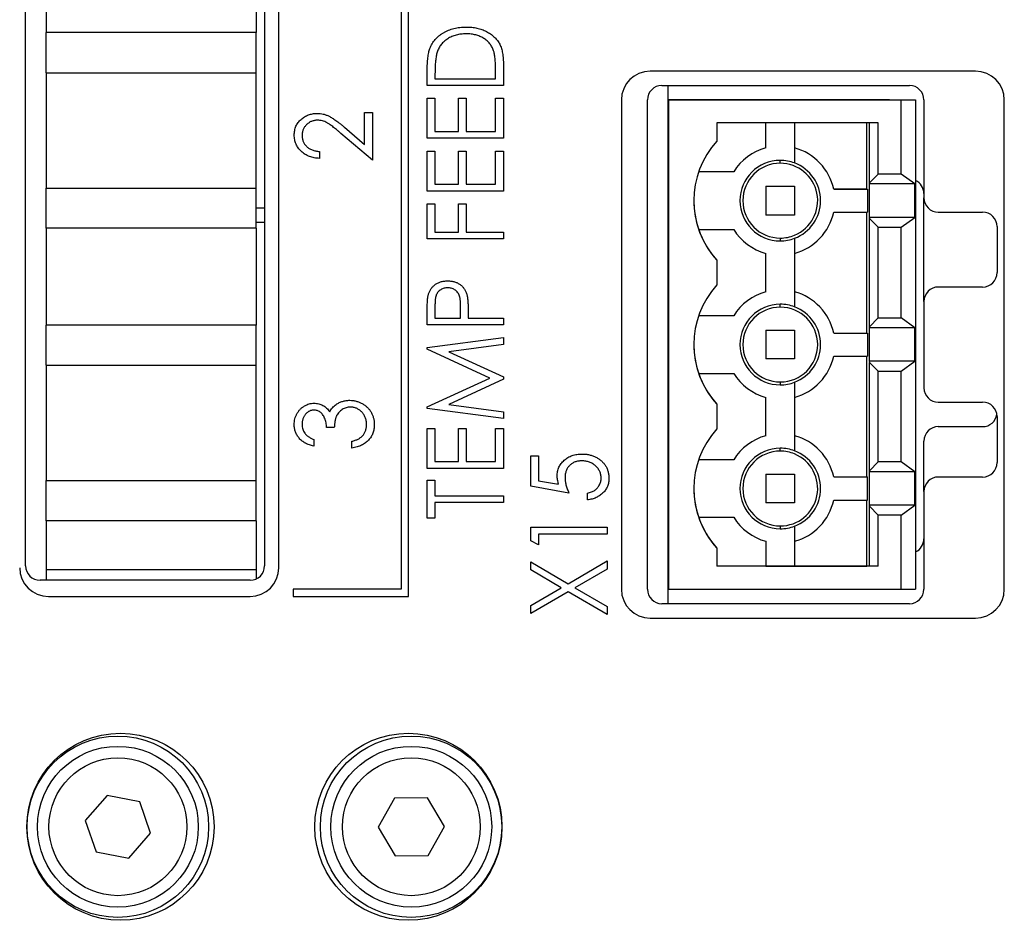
# Paper-space layout 'Sheet 2' of a CAD drawing. Header units: millimetres. Extents: x 0 to 420, y 0 to 297.
# Tile 35 of 48: x 324 to 358, y 100 to 131. Entities that reach past the tile are written whole.
import ezdxf

# ---------------------------------------------------------------- set-up
doc = ezdxf.new("R2010")
doc.units = ezdxf.units.MM

psp = doc.layouts.new('Sheet 2')

# ---------------------------------------------------------------- linework, layer by layer
at = {"color": 7, "linetype": 'Continuous', "lineweight": 25}
for p, q in [((337.425, 111.082), (337.425, 143.082)), ((337.175, 142.832), (337.175, 111.332)), ((324.131, 112.147), (324.131, 142.397)), ((332.431, 142.397), (332.431, 112.147)), ((332.925, 112.082), (332.925, 142.082)), ((332.143, 132.372), (332.143, 130.673)), ((324.843, 131.712), (324.843, 130.673)), ((324.843, 129.272), (324.843, 130.673)), ((332.143, 130.673), (324.843, 130.673)), ((332.143, 129.272), (332.143, 130.673)), ((338.079, 128.829), (338.079, 129.33)), ((340.453, 129.067), (340.453, 129.346)), ((340.725, 129.598), (340.725, 128.829)), ((357.125, 129.332), (345.825, 129.332)), ((324.843, 129.272), (324.843, 125.272)), ((324.843, 129.272), (332.143, 129.272)), ((332.143, 125.272), (332.143, 129.272)), ((338.35, 129.238), (338.35, 129.067)), ((338.35, 129.067), (340.453, 129.067)), ((340.725, 128.829), (338.079, 128.829)), ((346.231, 128.832), (354.831, 128.832)), ((346.442, 128.832), (346.442, 110.832)), ((338.079, 126.998), (338.079, 128.388)), ((338.079, 128.388), (338.35, 128.388)), ((338.35, 128.388), (338.35, 127.235)), ((339.164, 127.235), (339.164, 128.388)), ((339.164, 128.388), (339.436, 128.388)), ((339.436, 128.388), (339.436, 127.235)), ((340.453, 127.235), (340.453, 128.388)), ((340.453, 128.388), (340.725, 128.388)), ((340.725, 128.388), (340.725, 126.998)), ((344.825, 128.332), (344.825, 111.332)), ((345.731, 111.332), (345.731, 128.332)), ((346.472, 111.333), (346.472, 128.333)), ((346.472, 128.333), (354.542, 128.333)), ((354.142, 128.333), (346.472, 128.333)), ((354.142, 128.333), (355.042, 128.333)), ((354.542, 125.758), (354.542, 128.333)), ((354.542, 128.333), (355.042, 128.333)), ((355.042, 128.333), (355.042, 111.333)), ((355.331, 128.332), (355.331, 124.932)), ((358.125, 111.332), (358.125, 128.332)), ((335.903, 127.897), (336.175, 127.897)), ((335.903, 126.787), (335.903, 127.897)), ((336.175, 127.897), (336.175, 126.234)), ((335.206, 127.382), (335.903, 126.787)), ((338.35, 127.235), (339.164, 127.235)), ((339.436, 127.235), (340.453, 127.235)), ((353.747, 127.533), (348.142, 127.533)), ((348.142, 127.533), (348.142, 126.903)), ((349.842, 126.666), (349.842, 127.533)), ((350.842, 127.533), (350.842, 126.14)), ((353.347, 125.233), (353.347, 127.533)), ((353.437, 125.45), (353.437, 127.533)), ((353.747, 125.758), (353.747, 127.533)), ((336.175, 126.234), (335.08, 127.169)), ((340.725, 126.998), (338.079, 126.998)), ((338.079, 125.166), (338.079, 126.557)), ((338.079, 126.557), (338.35, 126.557)), ((338.35, 126.557), (338.35, 125.403)), ((339.164, 126.557), (339.436, 126.557)), ((339.164, 125.403), (339.164, 126.557)), ((339.436, 126.557), (339.436, 125.403)), ((340.453, 125.403), (340.453, 126.557)), ((340.453, 126.557), (340.725, 126.557)), ((340.725, 126.557), (340.725, 125.166)), ((334.343, 126.54), (334.343, 126.302)), ((350.342, 126.133), (350.342, 126.233)), ((346.472, 125.582), (346.442, 125.582)), ((348.727, 125.833), (347.509, 125.833)), ((353.747, 125.758), (353.437, 125.45)), ((354.542, 125.758), (353.747, 125.758)), ((355.015, 125.413), (354.542, 125.758)), ((324.843, 123.872), (324.843, 125.272)), ((324.843, 125.272), (332.143, 125.272)), ((332.143, 123.872), (332.143, 125.272)), ((338.35, 125.403), (339.164, 125.403)), ((339.436, 125.403), (340.453, 125.403)), ((346.442, 125.333), (346.472, 125.333)), ((349.842, 125.333), (350.842, 125.333)), ((349.842, 125.333), (349.842, 124.333)), ((350.842, 125.333), (350.842, 124.333)), ((352.2, 125.233), (353.367, 125.233)), ((353.347, 125.233), (352.2, 125.233)), ((353.347, 125.233), (353.367, 125.233)), ((353.367, 125.233), (353.367, 124.433)), ((353.437, 125.45), (353.436, 125.413)), ((355.015, 125.413), (353.436, 125.413)), ((353.436, 125.413), (353.436, 124.253)), ((355.015, 124.253), (355.015, 125.413)), ((340.725, 125.166), (338.079, 125.166)), ((355.331, 121.332), (355.331, 124.932)), ((332.143, 124.583), (332.431, 124.583)), ((338.079, 124.725), (338.35, 124.725)), ((338.079, 123.504), (338.079, 124.725)), ((338.35, 124.725), (338.35, 123.741)), ((339.164, 123.741), (339.164, 124.725)), ((339.164, 124.725), (339.436, 124.725)), ((339.436, 124.725), (339.436, 123.741)), ((346.442, 124.333), (346.472, 124.333)), ((350.842, 124.333), (349.842, 124.333)), ((352.2, 124.433), (353.367, 124.433)), ((353.347, 120.233), (353.347, 124.433)), ((353.436, 124.253), (353.437, 124.215)), ((355.015, 124.253), (353.436, 124.253)), ((353.437, 120.45), (353.437, 124.215)), ((353.437, 124.215), (353.747, 123.908)), ((354.542, 123.908), (355.015, 124.253)), ((355.831, 124.432), (357.372, 124.432)), ((324.843, 123.872), (324.843, 122.833)), ((332.143, 123.872), (324.843, 123.872)), ((332.143, 124.082), (332.431, 124.082)), ((332.143, 123.872), (332.143, 122.172)), ((347.509, 123.833), (348.727, 123.833)), ((353.747, 120.758), (353.747, 123.908)), ((353.747, 123.908), (354.542, 123.908)), ((354.542, 120.758), (354.542, 123.908)), ((357.872, 123.932), (357.872, 122.332)), ((340.725, 123.504), (338.079, 123.504)), ((338.35, 123.741), (339.164, 123.741)), ((339.436, 123.741), (340.725, 123.741)), ((340.725, 123.741), (340.725, 123.504)), ((350.342, 123.533), (350.342, 123.433)), ((350.842, 123.525), (350.842, 121.14)), ((324.843, 122.833), (324.843, 121.552)), ((346.472, 123.082), (346.442, 123.082)), ((349.842, 121.666), (349.842, 123)), ((348.142, 122.762), (348.142, 121.903)), ((332.143, 122.212), (332.143, 120.512)), ((357.372, 121.832), (355.831, 121.832)), ((324.843, 121.552), (324.843, 120.512)), ((338.35, 121.197), (338.35, 120.756)), ((339.232, 120.756), (339.238, 121.179)), ((350.342, 121.133), (350.342, 121.233)), ((355.331, 121.332), (355.331, 118.332)), ((338.079, 120.519), (338.079, 121.005)), ((338.35, 120.756), (339.232, 120.756)), ((339.503, 120.932), (339.503, 120.756)), ((339.503, 120.756), (340.725, 120.756)), ((340.725, 120.756), (340.725, 120.519)), ((348.727, 120.833), (347.509, 120.833)), ((353.747, 120.758), (353.437, 120.45)), ((353.747, 120.758), (354.542, 120.758)), ((355.015, 120.413), (354.542, 120.758)), ((324.843, 119.112), (324.843, 120.512)), ((332.143, 120.512), (324.843, 120.512)), ((332.143, 119.112), (332.143, 120.512)), ((340.725, 120.519), (338.079, 120.519)), ((353.437, 120.45), (353.436, 120.413)), ((355.015, 120.413), (353.436, 120.413)), ((353.436, 120.413), (353.436, 119.253)), ((355.015, 119.253), (355.015, 120.413)), ((338.079, 119.726), (340.725, 120.078)), ((340.725, 120.078), (340.725, 119.838)), ((346.442, 120.333), (346.472, 120.333)), ((346.472, 120.333), (346.442, 120.333)), ((349.842, 120.333), (350.842, 120.333)), ((349.842, 120.333), (349.842, 119.333)), ((350.842, 120.333), (350.842, 119.333)), ((352.2, 120.233), (353.367, 120.233)), ((352.2, 120.233), (353.347, 120.233)), ((353.347, 120.233), (353.367, 120.233)), ((353.367, 120.233), (353.367, 119.433)), ((338.079, 119.668), (338.079, 119.726)), ((340.725, 119.838), (338.825, 119.586)), ((340.25, 118.67), (338.079, 119.668)), ((338.825, 119.586), (340.725, 118.714)), ((352.2, 119.433), (353.367, 119.433)), ((353.347, 115.233), (353.347, 119.433)), ((324.843, 119.112), (324.843, 115.112)), ((324.843, 119.112), (332.143, 119.112)), ((332.143, 115.112), (332.143, 119.112)), ((346.442, 119.333), (346.472, 119.333)), ((350.842, 119.333), (349.842, 119.333)), ((353.436, 119.253), (353.437, 119.215)), ((355.015, 119.253), (353.436, 119.253)), ((353.437, 119.215), (353.747, 118.908)), ((353.437, 115.45), (353.437, 119.215)), ((354.542, 118.908), (355.015, 119.253)), ((340.725, 118.714), (340.725, 118.627)), ((347.509, 118.833), (348.727, 118.833)), ((353.747, 118.908), (354.542, 118.908)), ((353.747, 115.758), (353.747, 118.908)), ((354.542, 115.758), (354.542, 118.908)), ((338.079, 117.673), (340.25, 118.67)), ((340.725, 118.627), (338.825, 117.754)), ((350.342, 118.533), (350.342, 118.433)), ((350.842, 118.525), (350.842, 116.14)), ((346.442, 118.082), (346.472, 118.082)), ((349.842, 116.666), (349.842, 118)), ((338.079, 117.614), (338.079, 117.673)), ((338.825, 117.754), (340.725, 117.502)), ((348.142, 117.762), (348.142, 116.903)), ((355.831, 117.832), (357.372, 117.832)), ((340.725, 117.262), (338.079, 117.614)), ((340.725, 117.502), (340.725, 117.262)), ((357.872, 117.332), (357.872, 115.732)), ((355.831, 116.982), (357.372, 116.982)), ((334.852, 116.947), (334.58, 116.947)), ((338.079, 115.532), (338.079, 116.923)), ((338.079, 116.923), (338.35, 116.923)), ((338.35, 116.923), (338.35, 115.77)), ((339.164, 115.77), (339.164, 116.923)), ((339.164, 116.923), (339.436, 116.923)), ((339.436, 116.923), (339.436, 115.77)), ((340.453, 115.77), (340.453, 116.923)), ((340.453, 116.923), (340.725, 116.923)), ((340.725, 116.923), (340.725, 115.532)), ((334.139, 116.54), (334.139, 116.302)), ((335.462, 116.234), (335.462, 116.472)), ((355.331, 114.732), (355.331, 116.482)), ((341.679, 115.963), (341.95, 115.963)), ((341.679, 114.912), (341.679, 115.963)), ((341.95, 115.963), (341.95, 115.105)), ((350.342, 116.133), (350.342, 116.233)), ((338.35, 115.77), (339.164, 115.77)), ((339.436, 115.77), (340.453, 115.77)), ((348.727, 115.833), (347.509, 115.833)), ((353.747, 115.758), (353.437, 115.45)), ((354.542, 115.758), (353.747, 115.758)), ((355.015, 115.413), (354.542, 115.758)), ((340.725, 115.532), (338.079, 115.532)), ((346.442, 115.333), (346.472, 115.333)), ((349.842, 115.333), (350.842, 115.333)), ((349.842, 115.333), (349.842, 114.333)), ((350.842, 115.333), (350.842, 114.333)), ((353.437, 115.45), (353.436, 115.413)), ((355.015, 115.413), (353.436, 115.413)), ((353.436, 115.413), (353.436, 114.253)), ((355.015, 114.253), (355.015, 115.413)), ((324.843, 113.712), (324.843, 115.112)), ((324.843, 115.112), (332.143, 115.112)), ((332.143, 113.712), (332.143, 115.112)), ((338.079, 113.802), (338.079, 115.125)), ((338.079, 115.125), (338.35, 115.125)), ((338.35, 115.125), (338.35, 114.583)), ((341.95, 115.105), (342.644, 114.98)), ((352.2, 115.233), (353.367, 115.233)), ((352.2, 115.233), (353.347, 115.233)), ((353.347, 115.233), (353.367, 115.233)), ((353.367, 114.433), (353.367, 115.233)), ((357.372, 115.232), (355.831, 115.232)), ((338.35, 114.583), (340.725, 114.583)), ((340.725, 114.583), (340.725, 114.345)), ((343.002, 114.674), (341.679, 114.912)), ((343.646, 114.437), (343.646, 114.674)), ((355.331, 114.732), (355.331, 111.332)), ((340.725, 114.345), (338.35, 114.345)), ((338.35, 114.345), (338.35, 113.802)), ((346.442, 114.333), (346.472, 114.333)), ((350.842, 114.333), (349.842, 114.333)), ((352.2, 114.433), (353.367, 114.433)), ((353.347, 112.133), (353.347, 114.433)), ((353.436, 114.253), (353.437, 114.215)), ((355.015, 114.253), (353.436, 114.253)), ((354.542, 113.908), (355.015, 114.253)), ((353.437, 112.133), (353.437, 114.215)), ((353.437, 114.215), (353.747, 113.908)), ((354.542, 113.908), (353.747, 113.908)), ((353.747, 112.133), (353.747, 113.908)), ((354.542, 111.333), (354.542, 113.908)), ((324.843, 113.712), (324.843, 112.673)), ((332.143, 113.712), (324.843, 113.712)), ((332.143, 113.712), (332.143, 112.012)), ((338.35, 113.802), (338.079, 113.802)), ((347.509, 113.833), (348.727, 113.833)), ((341.679, 113.487), (344.325, 113.487)), ((341.679, 113.019), (341.679, 113.487)), ((341.95, 113.25), (341.95, 112.877)), ((344.325, 113.25), (341.95, 113.25)), ((344.325, 113.487), (344.325, 113.25)), ((350.342, 113.533), (350.342, 113.433)), ((350.842, 113.525), (350.842, 112.133)), ((341.95, 112.877), (341.679, 113.019)), ((346.442, 113.082), (346.472, 113.082)), ((349.842, 113), (349.842, 112.133)), ((324.843, 112.673), (324.843, 111.647)), ((346.442, 112.582), (346.472, 112.582)), ((348.142, 112.762), (348.142, 112.133)), ((341.679, 112.003), (341.679, 112.283)), ((341.679, 112.283), (342.973, 111.524)), ((342.973, 111.524), (344.325, 112.317)), ((344.325, 112.317), (344.325, 112.036)), ((332.143, 112.012), (324.843, 112.012)), ((332.143, 112.012), (332.143, 111.695)), ((342.733, 111.384), (341.679, 112.003)), ((344.325, 112.036), (343.212, 111.384)), ((353.747, 112.133), (348.142, 112.133)), ((349.842, 112.133), (348.142, 112.133)), ((349.842, 112.133), (350.842, 112.133)), ((350.842, 112.133), (353.347, 112.133)), ((353.437, 112.133), (353.347, 112.133)), ((353.747, 112.133), (353.437, 112.133)), ((331.931, 111.647), (324.631, 111.647)), ((337.175, 111.332), (333.425, 111.332)), ((333.425, 111.332), (333.425, 111.082)), ((341.679, 110.766), (342.733, 111.384)), ((342.973, 111.244), (341.679, 110.485)), ((344.325, 110.451), (342.973, 111.244)), ((343.212, 111.384), (344.325, 110.732)), ((346.472, 111.333), (354.542, 111.333)), ((354.542, 111.333), (355.042, 111.333)), ((324.925, 111.082), (331.925, 111.082)), ((333.425, 111.082), (337.425, 111.082)), ((354.831, 110.832), (346.231, 110.832)), ((341.679, 110.485), (341.679, 110.766)), ((344.325, 110.732), (344.325, 110.451)), ((345.825, 110.332), (357.125, 110.332)), ((326.958, 104.174), (326.201, 103.302)), ((328.092, 103.954), (326.958, 104.174)), ((336.939, 104.076), (336.372, 103.07)), ((338.093, 104.089), (336.939, 104.076)), ((338.682, 103.095), (338.093, 104.089)), ((328.468, 102.863), (328.092, 103.954)), ((326.201, 103.302), (326.578, 102.211)), ((336.372, 103.07), (336.961, 102.076)), ((338.115, 102.089), (338.682, 103.095)), ((327.711, 101.991), (328.468, 102.863)), ((326.578, 102.211), (327.711, 101.991)), ((336.961, 102.076), (338.115, 102.089))]:
    psp.add_line(p, q, dxfattribs=at)
for centre, radius in [((327.425, 103.082), 3.25), ((327.335, 103.082), 3.15), ((337.425, 103.082), 3.25), ((337.519, 103.082), 3.15), ((327.335, 103.082), 2.794), ((337.527, 103.082), 2.794), ((327.335, 103.082), 2.394), ((337.527, 103.082), 2.394)]:
    psp.add_circle(centre, radius, dxfattribs=at)
for centre, radius, start, end in [((345.825, 128.332), 1, 90, 180), ((357.125, 128.332), 1, 0, 90), ((346.231, 128.332), 0.5, 90, 180), ((354.831, 128.332), 0.5, 0, 90), ((350.422, 124.833), 3.08, 137.7535, 222.2465), ((350.342, 124.833), 1.9, 105.2575, 148.2431), ((350.342, 124.833), 1.9, 105.2575, 148.2431), ((350.342, 124.833), 1.9, 12.1532, 74.7425), ((350.342, 124.833), 1.9, 12.1532, 74.7425), ((350.342, 124.833), 1.4, 90, 270), ((350.342, 124.833), 1.4, 69.0752, 90), ((350.342, 124.833), 1.3, 90, 270), ((350.342, 124.833), 1.3, 292.6199, 90), ((350.342, 124.833), 1.4, 290.9248, 69.0752), ((350.342, 124.833), 1.4, 0, 69.0752), ((354.831, 125.082), 0.5, 0, 65.0233), ((350.422, 124.833), 3.08, 180, 198.9459), ((355.831, 124.932), 0.5, 180, 270), ((350.342, 124.833), 1.9, 285.2575, 347.8468), ((357.372, 123.932), 0.5, 0, 90), ((350.422, 124.833), 3.08, 198.9459, 222.2465), ((350.342, 124.833), 1.9, 211.7569, 254.7425), ((350.342, 124.833), 1.3, 270, 292.6199), ((350.342, 124.833), 1.4, 270, 290.9248), ((357.372, 122.332), 0.5, 270, 0), ((350.422, 119.833), 3.08, 137.7535, 222.2465), ((355.831, 121.332), 0.5, 90, 180), ((350.342, 119.833), 1.9, 105.2575, 148.2431), ((350.342, 119.833), 1.9, 105.2575, 148.2431), ((350.342, 119.833), 1.9, 12.1532, 74.7425), ((350.342, 119.833), 1.9, 12.1532, 74.7425), ((350.342, 119.833), 1.4, 90, 270), ((350.342, 119.833), 1.3, 90, 270), ((350.342, 119.833), 1.4, 69.0752, 90), ((350.342, 119.833), 1.3, 0, 90), ((350.342, 119.833), 1.4, 290.9248, 69.0752), ((350.342, 119.833), 1.4, 0, 69.0752), ((350.422, 119.833), 3.08, 180, 198.9459), ((350.342, 119.833), 1.3, 270, 0), ((350.342, 119.833), 1.9, 285.2575, 347.8468), ((350.422, 119.833), 3.08, 198.9459, 222.2465), ((350.342, 119.833), 1.9, 211.7569, 254.7425), ((350.342, 119.833), 1.4, 270, 290.9248), ((355.831, 118.332), 0.5, 180, 270), ((357.372, 117.332), 0.5, 0, 90), ((357.372, 117.482), 0.5, 270, 351.3731), ((355.831, 116.482), 0.5, 90, 180), ((350.422, 114.833), 3.08, 137.7535, 222.2465), ((350.342, 114.833), 1.9, 105.2575, 148.2431), ((350.342, 114.833), 1.9, 105.2575, 148.2431), ((350.342, 114.833), 1.9, 12.1532, 74.7425), ((350.342, 114.833), 1.9, 12.1532, 74.7425), ((350.342, 114.833), 1.4, 90, 270), ((350.342, 114.833), 1.3, 90, 270), ((350.342, 114.833), 1.4, 69.0752, 90), ((350.342, 114.833), 1.3, 67.3801, 90), ((350.342, 114.833), 1.3, 270, 67.3801), ((350.342, 114.833), 1.4, 290.9248, 69.0752), ((350.342, 114.833), 1.4, 0, 69.0752), ((357.372, 115.732), 0.5, 270, 0), ((355.831, 114.732), 0.5, 90, 180), ((350.422, 114.833), 3.08, 180, 198.9459), ((350.342, 114.833), 1.9, 285.2575, 347.8468), ((350.422, 114.833), 3.08, 198.9459, 222.2465), ((350.342, 114.833), 1.9, 211.7569, 254.7425), ((350.342, 114.833), 1.4, 270, 290.9248), ((354.831, 113.082), 0.5, 294.9767, 0), ((324.925, 112.082), 1, 180, 270), ((324.631, 112.147), 0.5, 180, 270), ((331.925, 112.082), 1, 270, 0), ((331.931, 112.147), 0.5, 270, 0), ((345.825, 111.332), 1, 180, 270), ((346.231, 111.332), 0.5, 180, 270), ((354.831, 111.332), 0.5, 270, 0), ((357.125, 111.332), 1, 270, 0)]:
    psp.add_arc(centre, radius, start, end, dxfattribs=at)
for points, knots in [([(338.174, 130.117), (338.186, 130.146), (338.209, 130.203), (338.252, 130.284), (338.302, 130.36), (338.357, 130.432), (338.42, 130.497), (338.487, 130.559), (338.562, 130.616), (338.642, 130.668), (338.727, 130.714), (338.816, 130.755), (338.91, 130.788), (339.007, 130.817), (339.108, 130.838), (339.214, 130.854), (339.323, 130.863), (339.397, 130.864), (339.435, 130.865)], [0, 0, 0, 0, 0.059398, 0.117804, 0.175649, 0.233437, 0.291249, 0.349576, 0.409329, 0.470372, 0.532591, 0.595119, 0.658625, 0.723231, 0.789405, 0.857649, 0.927742, 1, 1, 1, 1]), ([(339.435, 130.865), (339.468, 130.864), (339.532, 130.863), (339.627, 130.856), (339.719, 130.843), (339.808, 130.827), (339.894, 130.804), (339.978, 130.778), (340.058, 130.745), (340.135, 130.709), (340.207, 130.668), (340.276, 130.624), (340.339, 130.578), (340.397, 130.528), (340.451, 130.476), (340.499, 130.42), (340.543, 130.362), (340.582, 130.3), (340.617, 130.234), (340.646, 130.161), (340.67, 130.083), (340.69, 129.998), (340.706, 129.907), (340.716, 129.809), (340.724, 129.706), (340.724, 129.635), (340.725, 129.598)], [0, 0, 0, 0, 0.047591, 0.093744, 0.138658, 0.182637, 0.225674, 0.268046, 0.309925, 0.35122, 0.391858, 0.430949, 0.469216, 0.506063, 0.542432, 0.578163, 0.613445, 0.648473, 0.684358, 0.722083, 0.761938, 0.803977, 0.848876, 0.896245, 0.946758, 1, 1, 1, 1]), ([(339.435, 130.627), (339.404, 130.627), (339.343, 130.626), (339.254, 130.618), (339.168, 130.604), (339.086, 130.586), (339.007, 130.562), (338.931, 130.533), (338.859, 130.498), (338.79, 130.459), (338.726, 130.414), (338.667, 130.366), (338.614, 130.313), (338.564, 130.256), (338.521, 130.194), (338.483, 130.129), (338.451, 130.059), (338.433, 130.011), (338.424, 129.986)], [0, 0, 0, 0, 0.072235, 0.141829, 0.209054, 0.274618, 0.338839, 0.40167, 0.463864, 0.525432, 0.586208, 0.645431, 0.704074, 0.762298, 0.820336, 0.879142, 0.938766, 1, 1, 1, 1]), ([(340.386, 130.042), (340.377, 130.064), (340.36, 130.108), (340.33, 130.172), (340.293, 130.231), (340.253, 130.287), (340.207, 130.338), (340.157, 130.386), (340.102, 130.431), (340.042, 130.472), (339.978, 130.508), (339.911, 130.54), (339.84, 130.568), (339.765, 130.589), (339.687, 130.607), (339.606, 130.619), (339.521, 130.626), (339.464, 130.627), (339.435, 130.627)], [0, 0, 0, 0, 0.059658, 0.118319, 0.176002, 0.23344, 0.290884, 0.349178, 0.408074, 0.468667, 0.53039, 0.592632, 0.655752, 0.720395, 0.787156, 0.855716, 0.926408, 1, 1, 1, 1]), ([(338.079, 129.33), (338.079, 129.374), (338.08, 129.458), (338.084, 129.58), (338.091, 129.692), (338.102, 129.795), (338.115, 129.889), (338.131, 129.974), (338.15, 130.049), (338.166, 130.096), (338.174, 130.117)], [0, 0, 0, 0, 0.164344, 0.316794, 0.458147, 0.588563, 0.707492, 0.815269, 0.912897, 1, 1, 1, 1]), ([(338.424, 129.986), (338.418, 129.965), (338.405, 129.922), (338.391, 129.851), (338.378, 129.771), (338.368, 129.683), (338.36, 129.584), (338.354, 129.477), (338.351, 129.361), (338.35, 129.28), (338.35, 129.238)], [0, 0, 0, 0, 0.084774, 0.180312, 0.28709, 0.406015, 0.536482, 0.678682, 0.833402, 1, 1, 1, 1]), ([(340.453, 129.346), (340.453, 129.386), (340.453, 129.464), (340.45, 129.575), (340.444, 129.676), (340.437, 129.768), (340.427, 129.85), (340.417, 129.923), (340.403, 129.986), (340.391, 130.024), (340.386, 130.042)], [0, 0, 0, 0, 0.172244, 0.330193, 0.475432, 0.606548, 0.724426, 0.829129, 0.920407, 1, 1, 1, 1]), ([(333.461, 127.112), (333.462, 127.139), (333.463, 127.193), (333.475, 127.271), (333.492, 127.346), (333.519, 127.416), (333.551, 127.483), (333.593, 127.544), (333.641, 127.602), (333.696, 127.656), (333.755, 127.704), (333.818, 127.747), (333.884, 127.783), (333.952, 127.812), (334.023, 127.835), (334.097, 127.851), (334.174, 127.861), (334.225, 127.862), (334.252, 127.863)], [0, 0, 0, 0, 0.067106, 0.131744, 0.194458, 0.255749, 0.316097, 0.376704, 0.438236, 0.501646, 0.565077, 0.627495, 0.688465, 0.749509, 0.810355, 0.872348, 0.935088, 1, 1, 1, 1]), ([(334.269, 127.625), (334.251, 127.625), (334.215, 127.624), (334.163, 127.616), (334.113, 127.605), (334.064, 127.588), (334.018, 127.567), (333.973, 127.54), (333.931, 127.509), (333.89, 127.474), (333.853, 127.435), (333.821, 127.394), (333.793, 127.35), (333.771, 127.304), (333.754, 127.256), (333.742, 127.206), (333.734, 127.154), (333.733, 127.119), (333.732, 127.101)], [0, 0, 0, 0, 0.064826, 0.127694, 0.189002, 0.250262, 0.311649, 0.372859, 0.435986, 0.500806, 0.565495, 0.628378, 0.689165, 0.749946, 0.810822, 0.872278, 0.935146, 1, 1, 1, 1]), ([(334.252, 127.863), (334.289, 127.861), (334.362, 127.859), (334.47, 127.841), (334.574, 127.809), (334.659, 127.773), (334.726, 127.736), (334.782, 127.703), (334.842, 127.663), (334.907, 127.619), (334.975, 127.568), (335.048, 127.512), (335.126, 127.449), (335.179, 127.405), (335.206, 127.382)], [0, 0, 0, 0, 0.10151, 0.200837, 0.299625, 0.399332, 0.452699, 0.511826, 0.577323, 0.649147, 0.727119, 0.811496, 0.9029, 1, 1, 1, 1]), ([(335.08, 127.169), (335.053, 127.192), (335.003, 127.236), (334.93, 127.298), (334.862, 127.353), (334.8, 127.403), (334.742, 127.446), (334.69, 127.483), (334.643, 127.514), (334.588, 127.546), (334.521, 127.578), (334.439, 127.606), (334.354, 127.622), (334.297, 127.624), (334.269, 127.625)], [0, 0, 0, 0, 0.108913, 0.209615, 0.301765, 0.385391, 0.460979, 0.528012, 0.587141, 0.638024, 0.730395, 0.82069, 0.909658, 1, 1, 1, 1]), ([(334.343, 126.302), (334.311, 126.304), (334.25, 126.306), (334.159, 126.32), (334.073, 126.34), (333.992, 126.366), (333.914, 126.4), (333.841, 126.44), (333.772, 126.488), (333.708, 126.542), (333.65, 126.601), (333.599, 126.664), (333.557, 126.73), (333.522, 126.8), (333.494, 126.873), (333.475, 126.95), (333.463, 127.03), (333.462, 127.084), (333.461, 127.112)], [0, 0, 0, 0, 0.070894, 0.1392, 0.20487, 0.269234, 0.332081, 0.394901, 0.457202, 0.520113, 0.582517, 0.642738, 0.701734, 0.760045, 0.818157, 0.87726, 0.937527, 1, 1, 1, 1]), ([(333.732, 127.101), (333.733, 127.082), (333.734, 127.044), (333.741, 126.99), (333.754, 126.938), (333.772, 126.888), (333.794, 126.841), (333.822, 126.796), (333.855, 126.754), (333.893, 126.714), (333.934, 126.677), (333.981, 126.645), (334.031, 126.617), (334.086, 126.593), (334.144, 126.573), (334.207, 126.558), (334.273, 126.546), (334.319, 126.542), (334.343, 126.54)], [0, 0, 0, 0, 0.061535, 0.120681, 0.178642, 0.235332, 0.291867, 0.34862, 0.406764, 0.466093, 0.52635, 0.587062, 0.649555, 0.7136, 0.780456, 0.850261, 0.923173, 1, 1, 1, 1]), ([(338.119, 121.57), (338.124, 121.587), (338.133, 121.621), (338.153, 121.67), (338.177, 121.717), (338.204, 121.761), (338.235, 121.803), (338.269, 121.842), (338.308, 121.879), (338.349, 121.913), (338.394, 121.944), (338.442, 121.971), (338.493, 121.994), (338.547, 122.013), (338.603, 122.028), (338.663, 122.037), (338.725, 122.044), (338.767, 122.045), (338.788, 122.045)], [0, 0, 0, 0, 0.060075, 0.119303, 0.178069, 0.236256, 0.294313, 0.353143, 0.412708, 0.473813, 0.535615, 0.597403, 0.660232, 0.723514, 0.789577, 0.856841, 0.927091, 1, 1, 1, 1]), ([(338.79, 121.808), (338.768, 121.807), (338.726, 121.805), (338.664, 121.792), (338.605, 121.771), (338.55, 121.741), (338.5, 121.705), (338.457, 121.663), (338.421, 121.615), (338.399, 121.57), (338.385, 121.53), (338.375, 121.496), (338.367, 121.457), (338.361, 121.413), (338.356, 121.365), (338.352, 121.313), (338.35, 121.257), (338.35, 121.218), (338.35, 121.197)], [0, 0, 0, 0, 0.0740913, 0.1470678, 0.2191758, 0.292487, 0.364821, 0.434086, 0.5028423, 0.57172, 0.6083535, 0.6499045, 0.6958165, 0.7468715, 0.8026582, 0.8631859, 0.9291504, 1, 1, 1, 1]), ([(338.788, 122.045), (338.81, 122.045), (338.853, 122.044), (338.915, 122.038), (338.974, 122.027), (339.031, 122.014), (339.084, 121.995), (339.135, 121.973), (339.183, 121.946), (339.228, 121.916), (339.269, 121.882), (339.307, 121.844), (339.342, 121.804), (339.373, 121.76), (339.4, 121.714), (339.424, 121.664), (339.444, 121.611), (339.455, 121.575), (339.46, 121.556)], [0, 0, 0, 0, 0.0723093, 0.1413582, 0.2082071, 0.2723358, 0.3351426, 0.3961736, 0.4566676, 0.5166459, 0.5759293, 0.6349326, 0.6936926, 0.7527076, 0.8119619, 0.8731962, 0.9355036, 1, 1, 1, 1]), ([(339.238, 121.179), (339.238, 121.199), (339.238, 121.239), (339.235, 121.297), (339.232, 121.35), (339.226, 121.399), (339.219, 121.444), (339.212, 121.485), (339.201, 121.52), (339.187, 121.563), (339.163, 121.61), (339.127, 121.661), (339.083, 121.704), (339.033, 121.741), (338.977, 121.771), (338.917, 121.792), (338.854, 121.805), (338.811, 121.807), (338.79, 121.808)], [0, 0, 0, 0, 0.070231, 0.135127, 0.195896, 0.251444, 0.303058, 0.349556, 0.391936, 0.430093, 0.501229, 0.570517, 0.640124, 0.710955, 0.782914, 0.853735, 0.926014, 1, 1, 1, 1]), ([(338.079, 121.005), (338.079, 121.039), (338.079, 121.103), (338.081, 121.195), (338.084, 121.278), (338.088, 121.353), (338.093, 121.42), (338.1, 121.478), (338.108, 121.527), (338.115, 121.557), (338.119, 121.57)], [0, 0, 0, 0, 0.1765, 0.339032, 0.485753, 0.61857, 0.735674, 0.838185, 0.926155, 1, 1, 1, 1]), ([(339.46, 121.556), (339.464, 121.541), (339.471, 121.507), (339.48, 121.452), (339.487, 121.387), (339.493, 121.314), (339.497, 121.231), (339.501, 121.139), (339.503, 121.038), (339.503, 120.968), (339.503, 120.932)], [0, 0, 0, 0, 0.0752685, 0.1651737, 0.2681292, 0.385984, 0.5180597, 0.6644047, 0.8250346, 1, 1, 1, 1]), ([(333.461, 117.055), (333.462, 117.088), (333.464, 117.154), (333.483, 117.25), (333.513, 117.343), (333.554, 117.431), (333.605, 117.513), (333.665, 117.586), (333.734, 117.649), (333.811, 117.701), (333.892, 117.743), (333.976, 117.773), (334.061, 117.792), (334.119, 117.794), (334.148, 117.795)], [0, 0, 0, 0, 0.088152, 0.174818, 0.261298, 0.348501, 0.435009, 0.519029, 0.601423, 0.684099, 0.765985, 0.844847, 0.922235, 1, 1, 1, 1]), ([(334.148, 117.795), (334.176, 117.794), (334.231, 117.792), (334.311, 117.777), (334.386, 117.754), (334.457, 117.721), (334.524, 117.678), (334.585, 117.626), (334.643, 117.564), (334.676, 117.517), (334.693, 117.493)], [0, 0, 0, 0, 0.128961, 0.252356, 0.372719, 0.492297, 0.612547, 0.736291, 0.864891, 1, 1, 1, 1]), ([(334.693, 117.493), (334.706, 117.519), (334.733, 117.57), (334.786, 117.639), (334.847, 117.701), (334.895, 117.736), (334.918, 117.753)], [0, 0, 0, 0, 0.250334, 0.497098, 0.745903, 1, 1, 1, 1]), ([(335.411, 117.659), (335.387, 117.658), (335.338, 117.657), (335.266, 117.64), (335.196, 117.616), (335.13, 117.58), (335.069, 117.537), (335.015, 117.487), (334.969, 117.429), (334.938, 117.375), (334.917, 117.327), (334.903, 117.286), (334.891, 117.241), (334.88, 117.191), (334.87, 117.137), (334.862, 117.077), (334.856, 117.014), (334.853, 116.97), (334.852, 116.947)], [0, 0, 0, 0, 0.072483, 0.144336, 0.216269, 0.289826, 0.363748, 0.435901, 0.50742, 0.580162, 0.618838, 0.660808, 0.707132, 0.757253, 0.811151, 0.869953, 0.932709, 1, 1, 1, 1]), ([(334.918, 117.753), (334.936, 117.765), (334.971, 117.788), (335.026, 117.817), (335.083, 117.841), (335.141, 117.861), (335.2, 117.877), (335.262, 117.888), (335.325, 117.896), (335.367, 117.896), (335.389, 117.897)], [0, 0, 0, 0, 0.126046, 0.250947, 0.373622, 0.497176, 0.620273, 0.744382, 0.87147, 1, 1, 1, 1]), ([(335.389, 117.897), (335.426, 117.895), (335.499, 117.893), (335.609, 117.87), (335.715, 117.835), (335.817, 117.787), (335.913, 117.727), (335.998, 117.655), (336.072, 117.574), (336.133, 117.482), (336.182, 117.383), (336.217, 117.277), (336.239, 117.166), (336.241, 117.089), (336.242, 117.05)], [0, 0, 0, 0, 0.082872, 0.165142, 0.248491, 0.333462, 0.418329, 0.500365, 0.581906, 0.664008, 0.746485, 0.828958, 0.912783, 1, 1, 1, 1]), ([(335.971, 117.054), (335.971, 117.077), (335.97, 117.12), (335.961, 117.184), (335.949, 117.244), (335.93, 117.301), (335.907, 117.354), (335.877, 117.404), (335.844, 117.451), (335.804, 117.494), (335.762, 117.532), (335.717, 117.566), (335.671, 117.595), (335.622, 117.619), (335.572, 117.637), (335.52, 117.649), (335.466, 117.658), (335.43, 117.659), (335.411, 117.659)], [0, 0, 0, 0, 0.072637, 0.141726, 0.208269, 0.273118, 0.33605, 0.398784, 0.461462, 0.52466, 0.587471, 0.648301, 0.707284, 0.765509, 0.823088, 0.881207, 0.940024, 1, 1, 1, 1]), ([(334.147, 117.557), (334.133, 117.557), (334.106, 117.556), (334.066, 117.549), (334.027, 117.538), (333.99, 117.523), (333.953, 117.503), (333.919, 117.478), (333.886, 117.449), (333.855, 117.416), (333.826, 117.38), (333.801, 117.341), (333.78, 117.3), (333.762, 117.256), (333.749, 117.21), (333.74, 117.162), (333.734, 117.111), (333.733, 117.076), (333.732, 117.059)], [0, 0, 0, 0, 0.057394, 0.114053, 0.169167, 0.225526, 0.28177, 0.340286, 0.400705, 0.464133, 0.528975, 0.592775, 0.656538, 0.721493, 0.788012, 0.856179, 0.926456, 1, 1, 1, 1]), ([(334.58, 116.947), (334.58, 116.976), (334.579, 117.034), (334.566, 117.118), (334.547, 117.199), (334.519, 117.274), (334.487, 117.343), (334.449, 117.402), (334.407, 117.452), (334.36, 117.491), (334.31, 117.521), (334.258, 117.542), (334.203, 117.555), (334.166, 117.557), (334.147, 117.557)], [0, 0, 0, 0, 0.1058, 0.2081025, 0.3069517, 0.4038454, 0.4958359, 0.5802788, 0.6570158, 0.7293349, 0.7990097, 0.8655833, 0.932309, 1, 1, 1, 1]), ([(334.139, 116.302), (334.113, 116.309), (334.061, 116.321), (333.986, 116.345), (333.916, 116.373), (333.851, 116.406), (333.79, 116.442), (333.734, 116.482), (333.682, 116.526), (333.636, 116.576), (333.595, 116.627), (333.559, 116.682), (333.529, 116.739), (333.504, 116.797), (333.485, 116.859), (333.471, 116.922), (333.462, 116.988), (333.461, 117.033), (333.461, 117.055)], [0, 0, 0, 0, 0.074282, 0.144875, 0.213158, 0.279066, 0.342788, 0.405011, 0.466609, 0.527393, 0.58752, 0.646103, 0.704302, 0.762167, 0.820014, 0.878488, 0.938507, 1, 1, 1, 1]), ([(333.732, 117.059), (333.733, 117.03), (333.735, 116.975), (333.754, 116.895), (333.782, 116.821), (333.817, 116.765), (333.85, 116.723), (333.88, 116.694), (333.913, 116.664), (333.95, 116.637), (333.992, 116.611), (334.037, 116.585), (334.087, 116.562), (334.121, 116.547), (334.139, 116.54)], [0, 0, 0, 0, 0.120032, 0.233521, 0.344431, 0.454949, 0.511874, 0.57062, 0.63265, 0.698517, 0.767458, 0.840518, 0.917842, 1, 1, 1, 1]), ([(336.242, 117.05), (336.242, 117.024), (336.241, 116.973), (336.232, 116.897), (336.216, 116.825), (336.194, 116.756), (336.166, 116.69), (336.132, 116.628), (336.092, 116.569), (336.045, 116.514), (335.992, 116.462), (335.934, 116.415), (335.869, 116.374), (335.799, 116.336), (335.723, 116.303), (335.641, 116.276), (335.554, 116.251), (335.493, 116.24), (335.462, 116.234)], [0, 0, 0, 0, 0.0631863, 0.1241938, 0.183604, 0.2413459, 0.298312, 0.3552014, 0.4125877, 0.4707034, 0.529828, 0.5899204, 0.6515644, 0.7155022, 0.7814298, 0.8509054, 0.923451, 1, 1, 1, 1]), ([(335.828, 116.658), (335.839, 116.671), (335.862, 116.697), (335.891, 116.741), (335.917, 116.786), (335.936, 116.835), (335.952, 116.886), (335.963, 116.94), (335.97, 116.996), (335.971, 117.035), (335.971, 117.054)], [0, 0, 0, 0, 0.121204, 0.241415, 0.361745, 0.482356, 0.605846, 0.732505, 0.863626, 1, 1, 1, 1]), ([(335.462, 116.472), (335.483, 116.477), (335.522, 116.488), (335.579, 116.507), (335.631, 116.528), (335.679, 116.55), (335.723, 116.574), (335.762, 116.6), (335.798, 116.627), (335.818, 116.648), (335.828, 116.658)], [0, 0, 0, 0, 0.152217, 0.2961767, 0.4318619, 0.5585096, 0.6777848, 0.79096, 0.8981054, 1, 1, 1, 1]), ([(342.595, 115.266), (342.595, 115.294), (342.596, 115.347), (342.609, 115.425), (342.628, 115.5), (342.654, 115.571), (342.688, 115.638), (342.731, 115.701), (342.78, 115.761), (342.837, 115.816), (342.9, 115.867), (342.967, 115.911), (343.039, 115.948), (343.115, 115.979), (343.195, 116.002), (343.28, 116.019), (343.369, 116.03), (343.429, 116.031), (343.46, 116.031)], [0, 0, 0, 0, 0.063164, 0.123661, 0.18289, 0.241108, 0.299013, 0.357538, 0.417186, 0.478904, 0.54155, 0.603371, 0.665679, 0.728374, 0.792933, 0.859387, 0.928254, 1, 1, 1, 1]), ([(343.46, 116.031), (343.503, 116.03), (343.587, 116.027), (343.711, 116.006), (343.829, 115.971), (343.923, 115.93), (343.994, 115.891), (344.044, 115.86), (344.09, 115.826), (344.134, 115.79), (344.174, 115.751), (344.212, 115.71), (344.246, 115.666), (344.276, 115.62), (344.304, 115.572), (344.327, 115.521), (344.348, 115.469), (344.364, 115.415), (344.377, 115.359), (344.386, 115.301), (344.392, 115.242), (344.392, 115.202), (344.392, 115.181)], [0, 0, 0, 0, 0.090897, 0.179134, 0.265641, 0.35232, 0.395125, 0.436751, 0.477562, 0.517517, 0.557042, 0.59635, 0.635661, 0.674878, 0.714189, 0.753457, 0.79288, 0.832864, 0.873262, 0.914268, 0.956478, 1, 1, 1, 1]), ([(343.45, 115.794), (343.429, 115.793), (343.387, 115.792), (343.327, 115.785), (343.269, 115.773), (343.215, 115.755), (343.163, 115.732), (343.114, 115.705), (343.069, 115.673), (343.028, 115.635), (342.989, 115.594), (342.956, 115.548), (342.929, 115.5), (342.905, 115.448), (342.888, 115.393), (342.875, 115.334), (342.868, 115.272), (342.867, 115.23), (342.866, 115.209)], [0, 0, 0, 0, 0.068351, 0.133715, 0.196556, 0.257566, 0.317949, 0.377315, 0.436856, 0.497304, 0.557714, 0.617588, 0.677234, 0.73785, 0.799945, 0.864018, 0.930512, 1, 1, 1, 1]), ([(344.121, 115.195), (344.12, 115.215), (344.119, 115.255), (344.11, 115.313), (344.095, 115.37), (344.073, 115.424), (344.047, 115.476), (344.013, 115.525), (343.975, 115.574), (343.93, 115.618), (343.881, 115.659), (343.828, 115.696), (343.772, 115.726), (343.714, 115.751), (343.652, 115.77), (343.587, 115.784), (343.52, 115.792), (343.474, 115.793), (343.45, 115.794)], [0, 0, 0, 0, 0.060431, 0.119352, 0.177389, 0.234895, 0.293134, 0.352597, 0.413942, 0.477575, 0.541829, 0.605408, 0.668652, 0.731975, 0.79627, 0.861785, 0.929545, 1, 1, 1, 1]), ([(342.644, 114.98), (342.637, 115.006), (342.622, 115.056), (342.606, 115.129), (342.597, 115.199), (342.595, 115.244), (342.595, 115.266)], [0, 0, 0, 0, 0.275677, 0.53418, 0.774319, 1, 1, 1, 1]), ([(342.866, 115.209), (342.866, 115.19), (342.867, 115.151), (342.874, 115.091), (342.885, 115.029), (342.9, 114.963), (342.919, 114.895), (342.942, 114.824), (342.97, 114.75), (342.991, 114.7), (343.002, 114.674)], [0, 0, 0, 0, 0.102289, 0.209896, 0.32423, 0.444739, 0.572683, 0.707419, 0.85009, 1, 1, 1, 1]), ([(343.646, 114.674), (343.671, 114.68), (343.72, 114.689), (343.788, 114.711), (343.848, 114.738), (343.902, 114.77), (343.95, 114.808), (343.992, 114.852), (344.03, 114.9), (344.061, 114.955), (344.088, 115.012), (344.107, 115.072), (344.119, 115.133), (344.12, 115.174), (344.121, 115.195)], [0, 0, 0, 0, 0.100212, 0.192088, 0.278068, 0.358354, 0.435767, 0.514157, 0.593619, 0.676032, 0.758592, 0.839376, 0.919307, 1, 1, 1, 1]), ([(344.392, 115.181), (344.392, 115.157), (344.391, 115.109), (344.38, 115.039), (344.365, 114.972), (344.341, 114.907), (344.312, 114.845), (344.276, 114.787), (344.234, 114.731), (344.185, 114.679), (344.131, 114.631), (344.073, 114.588), (344.012, 114.549), (343.946, 114.516), (343.876, 114.489), (343.803, 114.466), (343.726, 114.448), (343.673, 114.441), (343.646, 114.437)], [0, 0, 0, 0, 0.062695, 0.123666, 0.182882, 0.241591, 0.300284, 0.359408, 0.419118, 0.480906, 0.5434, 0.605761, 0.66818, 0.731562, 0.795575, 0.861659, 0.929647, 1, 1, 1, 1])]:
    psp.add_open_spline(points, degree=3, knots=knots, dxfattribs=at)

doc.saveas('drawing.dxf')
